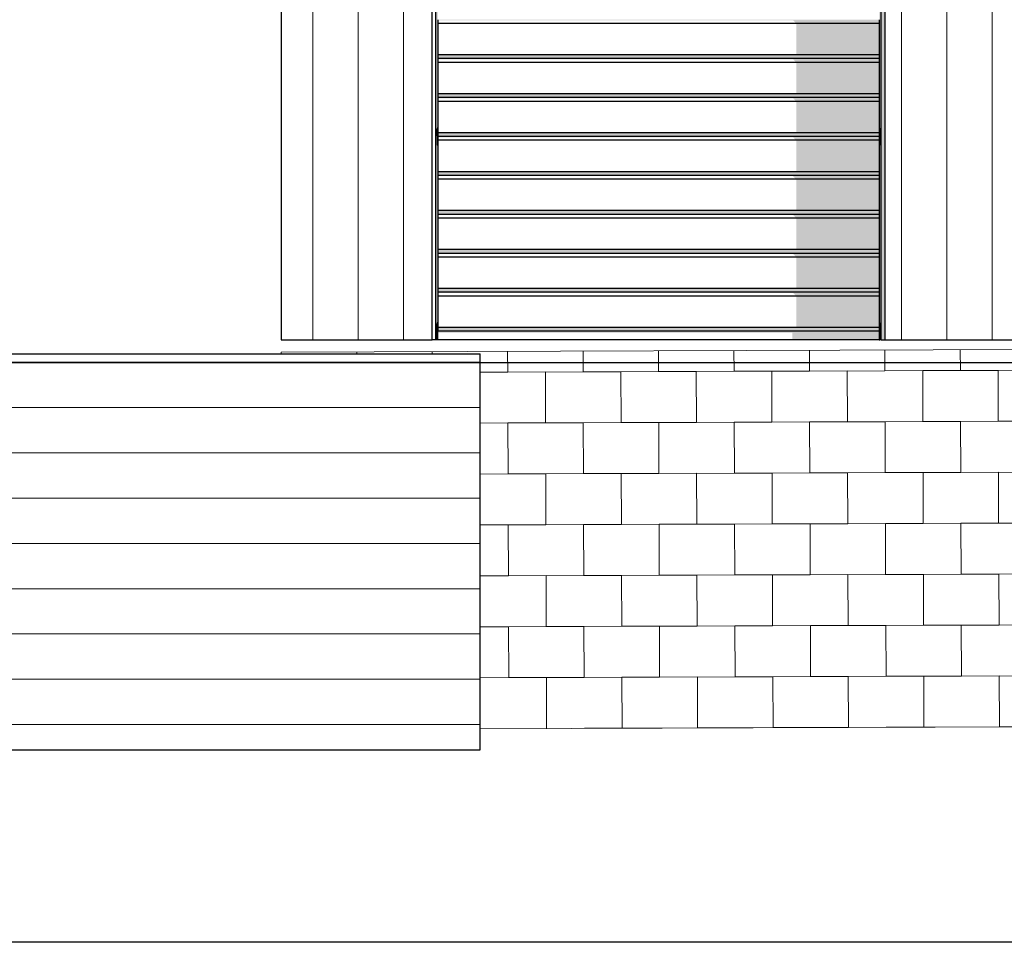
# Model space of a CAD drawing. Header units: millimetres. Extents: x 45224 to 83436, y 34576 to 50300.
# Tile 7 of 27: x 55383 to 57993, y 36143 to 38588. Entities that reach past the tile are written whole.
import ezdxf

# ---------------------------------------------------------------- set-up
doc = ezdxf.new("R2010")
doc.units = ezdxf.units.MM
doc.header["$LTSCALE"] = 0.5
doc.header["$MEASUREMENT"] = 0
doc.linetypes.add('PLINE', pattern=[0])
for name, color, linetype in [('0(Nye konstruksjoner)', 7, 'Continuous'), ('231- Bærende yttervegger(Nye konstruksjoner)', 7, 'Continuous'), ('244- Vinduer_ dører_ foldevegger(Nye konstruksjoner)', 7, 'Continuous'), ('25-- Dekker(Nye konstruksjoner)', 7, 'Continuous'), ('761- Veger (kjøreveger_ sykkel- og gangveier mv)(Nye konstruksjoner)', 7, 'Continuous')]:
    doc.layers.add(name, color=color, linetype=linetype)
for name, color, linetype, lineweight in [('235- Utvendig kledning og overflate(Nye konstruksjoner)', 7, 'Continuous', 0), ('255- Gulvoverflate(Nye konstruksjoner)', 7, 'Continuous', 0), ('256- Faste himlinger og overflatebehandling(Nye konstruksjoner)', 7, 'Continuous', 0)]:
    doc.layers.add(name, color=color, linetype=linetype, lineweight=lineweight)

# ---------------------------------------------------------------- blocks, each defined once
blk = doc.blocks.new('*X33', base_point=(6224918.5, 0))
at = {"layer": '235- Utvendig kledning og overflate(Nye konstruksjoner)', "linetype": 'PLINE'}
for p, q in [((56160.4, 40002.7), (56160.4, 37740)), ((56160.4, 37740), (56160.4, 40000)), ((56280.4, 40002.7), (56280.4, 37740)), ((56280.4, 37740), (56280.4, 40000)), ((56400.5, 40002.7), (56400.5, 37740)), ((56400.5, 37740), (56400.5, 40000)), ((57720.8, 40002.7), (57720.8, 37740)), ((57720.8, 37740), (57720.8, 40000)), ((57840.8, 40002.7), (57840.8, 37740)), ((57840.8, 37740), (57840.8, 40000)), ((57960.9, 40002.7), (57960.9, 37740)), ((57960.9, 37740), (57960.9, 40000))]:
    blk.add_line(p, q, dxfattribs=at)
blk = doc.blocks.new('*X371', base_point=(6224918.5, 0))
at = {"layer": '255- Gulvoverflate(Nye konstruksjoner)', "linetype": 'PLINE'}
for p, q in [((57476.8, 37657.1), (57476.6, 37712.1)), ((57476.6, 37712.1), (57476.8, 37657.1)), ((57676.6, 37712.8), (57676.8, 37657.8)), ((57876.7, 37658.5), (57876.6, 37713.5)), ((57876.6, 37713.5), (57876.7, 37658.5)), ((56276.6, 37702.7), (56276.6, 37707.9)), ((56276.6, 37707.9), (56276.6, 37702.7)), ((56476.6, 37708.6), (56476.6, 37702.7)), ((56676.8, 37654.3), (56676.6, 37709.3)), ((56676.6, 37709.3), (56676.8, 37654.3)), ((56876.6, 37710), (56876.8, 37655)), ((57076.8, 37655.7), (57076.6, 37710.7)), ((57076.6, 37710.7), (57076.8, 37655.7)), ((57276.6, 37711.4), (57276.8, 37656.4)), ((56604, 37654), (56776.8, 37654.6)), ((56676.8, 37654.3), (56604, 37654)), ((56876.8, 37655), (56676.8, 37654.3)), ((56776.8, 37654.6), (56777.2, 37519.6)), ((57076.8, 37655.7), (56876.8, 37655)), ((56876.8, 37655), (56976.8, 37655.3)), ((56976.8, 37655.3), (57176.8, 37656)), ((56977.2, 37520.3), (56976.8, 37655.3)), ((56976.8, 37655.3), (56977.2, 37520.3)), ((57276.8, 37656.4), (57076.8, 37655.7)), ((57176.8, 37656), (57177.2, 37521)), ((57476.8, 37657.1), (57276.8, 37656.4)), ((57276.8, 37656.4), (57376.8, 37656.7)), ((57376.8, 37656.7), (57576.8, 37657.4)), ((57377.2, 37521.7), (57376.8, 37656.7)), ((57376.8, 37656.7), (57377.2, 37521.7)), ((57676.8, 37657.8), (57476.8, 37657.1)), ((57576.8, 37657.4), (57577.2, 37522.4)), ((57876.7, 37658.5), (57676.8, 37657.8)), ((57676.8, 37657.8), (57776.8, 37658.1)), ((57776.8, 37658.1), (57976.7, 37658.8)), ((57777.2, 37523.1), (57776.8, 37658.1)), ((57776.8, 37658.1), (57777.2, 37523.1)), ((58076.7, 37659.2), (57876.7, 37658.5)), ((57976.7, 37658.8), (57977.2, 37523.8)), ((56777.2, 37519.6), (56604, 37519)), ((56604, 37519), (56677.2, 37519.3)), ((56677.2, 37519.3), (56877.2, 37520)), ((56677.7, 37384.3), (56677.2, 37519.3)), ((56677.2, 37519.3), (56677.7, 37384.3)), ((56877.2, 37520), (56777.2, 37519.6)), ((56877.2, 37520), (57077.2, 37520.7)), ((56977.2, 37520.3), (56877.2, 37520)), ((56877.2, 37520), (56877.7, 37385)), ((57177.2, 37521), (56977.2, 37520.3)), ((57077.2, 37520.7), (57277.2, 37521.4)), ((57077.7, 37385.7), (57077.2, 37520.7)), ((57077.2, 37520.7), (57077.7, 37385.7)), ((57277.2, 37521.4), (57177.2, 37521)), ((57277.2, 37521.4), (57477.2, 37522.1)), ((57377.2, 37521.7), (57277.2, 37521.4)), ((57277.2, 37521.4), (57277.7, 37386.4)), ((57577.2, 37522.4), (57377.2, 37521.7)), ((57477.2, 37522.1), (57677.2, 37522.8)), ((57477.7, 37387.1), (57477.2, 37522.1)), ((57477.2, 37522.1), (57477.7, 37387.1)), ((57677.2, 37522.8), (57577.2, 37522.4)), ((57677.2, 37522.8), (57877.2, 37523.5)), ((57777.2, 37523.1), (57677.2, 37522.8)), ((57677.2, 37522.8), (57677.7, 37387.8)), ((57977.2, 37523.8), (57777.2, 37523.1)), ((57877.2, 37523.5), (58077.2, 37524.2)), ((57877.7, 37388.5), (57877.2, 37523.5)), ((57877.2, 37523.5), (57877.7, 37388.5)), ((58077.2, 37524.2), (57977.2, 37523.8)), ((56604, 37384), (56777.7, 37384.6)), ((56677.7, 37384.3), (56604, 37384)), ((56877.7, 37385), (56677.7, 37384.3)), ((56777.7, 37384.6), (56778.2, 37249.6)), ((57077.7, 37385.7), (56877.7, 37385)), ((56877.7, 37385), (56977.7, 37385.3)), ((56977.7, 37385.3), (57177.7, 37386)), ((56978.2, 37250.3), (56977.7, 37385.3)), ((56977.7, 37385.3), (56978.2, 37250.3)), ((57277.7, 37386.4), (57077.7, 37385.7)), ((57177.7, 37386), (57178.2, 37251)), ((57477.7, 37387.1), (57277.7, 37386.4)), ((57277.7, 37386.4), (57377.7, 37386.7)), ((57377.7, 37386.7), (57577.7, 37387.4)), ((57378.2, 37251.7), (57377.7, 37386.7)), ((57377.7, 37386.7), (57378.2, 37251.7)), ((57677.7, 37387.8), (57477.7, 37387.1)), ((57577.7, 37387.4), (57578.2, 37252.4)), ((57877.7, 37388.5), (57677.7, 37387.8)), ((57677.7, 37387.8), (57777.7, 37388.1)), ((57777.7, 37388.1), (57977.7, 37388.8)), ((57778.2, 37253.1), (57777.7, 37388.1)), ((57777.7, 37388.1), (57778.2, 37253.1)), ((58077.7, 37389.2), (57877.7, 37388.5)), ((57977.7, 37388.8), (57978.2, 37253.8)), ((56778.2, 37249.6), (56604, 37249)), ((56604, 37249), (56678.2, 37249.3)), ((56678.2, 37249.3), (56878.2, 37250)), ((56678.6, 37114.3), (56678.2, 37249.3)), ((56678.2, 37249.3), (56678.6, 37114.3)), ((56878.2, 37250), (56778.2, 37249.6)), ((56878.2, 37250), (57078.2, 37250.7)), ((56978.2, 37250.3), (56878.2, 37250)), ((56878.2, 37250), (56878.6, 37115)), ((57178.2, 37251), (56978.2, 37250.3)), ((57078.2, 37250.7), (57278.2, 37251.4)), ((57078.6, 37115.7), (57078.2, 37250.7)), ((57078.2, 37250.7), (57078.6, 37115.7)), ((57278.2, 37251.4), (57178.2, 37251)), ((57278.2, 37251.4), (57478.2, 37252.1)), ((57378.2, 37251.7), (57278.2, 37251.4)), ((57278.2, 37251.4), (57278.6, 37116.4)), ((57578.2, 37252.4), (57378.2, 37251.7)), ((57478.2, 37252.1), (57678.2, 37252.8)), ((57478.6, 37117.1), (57478.2, 37252.1)), ((57478.2, 37252.1), (57478.6, 37117.1)), ((57678.2, 37252.8), (57578.2, 37252.4)), ((57678.2, 37252.8), (57878.2, 37253.5)), ((57778.2, 37253.1), (57678.2, 37252.8)), ((57678.2, 37252.8), (57678.6, 37117.8)), ((57978.2, 37253.8), (57778.2, 37253.1)), ((57878.2, 37253.5), (58078.2, 37254.2)), ((57878.6, 37118.5), (57878.2, 37253.5)), ((57878.2, 37253.5), (57878.6, 37118.5)), ((58078.2, 37254.2), (57978.2, 37253.8)), ((56604, 37114), (56778.6, 37114.6)), ((56678.6, 37114.3), (56604, 37114)), ((56878.6, 37115), (56678.6, 37114.3)), ((56778.6, 37114.6), (56779.1, 36979.6)), ((57078.6, 37115.7), (56878.6, 37115)), ((56878.6, 37115), (56978.6, 37115.3)), ((56978.6, 37115.3), (57178.6, 37116)), ((56979.1, 36980.3), (56978.6, 37115.3)), ((56978.6, 37115.3), (56979.1, 36980.3)), ((57278.6, 37116.4), (57078.6, 37115.7)), ((57178.6, 37116), (57179.1, 36981)), ((57478.6, 37117.1), (57278.6, 37116.4)), ((57278.6, 37116.4), (57378.6, 37116.7)), ((57378.6, 37116.7), (57578.6, 37117.4)), ((57379.1, 36981.7), (57378.6, 37116.7)), ((57378.6, 37116.7), (57379.1, 36981.7)), ((57678.6, 37117.8), (57478.6, 37117.1)), ((57578.6, 37117.4), (57579.1, 36982.4)), ((57878.6, 37118.5), (57678.6, 37117.8)), ((57678.6, 37117.8), (57778.6, 37118.1)), ((57778.6, 37118.1), (57978.6, 37118.8)), ((57779.1, 36983.1), (57778.6, 37118.1)), ((57778.6, 37118.1), (57779.1, 36983.1)), ((58078.6, 37119.2), (57878.6, 37118.5)), ((57978.6, 37118.8), (57979.1, 36983.8)), ((56879.1, 36980), (57079.1, 36980.7)), ((57179.1, 36981), (56979.1, 36980.3)), ((57079.1, 36980.7), (57279.1, 36981.4)), ((57079.6, 36845.7), (57079.1, 36980.7)), ((57079.1, 36980.7), (57079.6, 36845.7)), ((57279.1, 36981.4), (57179.1, 36981)), ((57279.1, 36981.4), (57479.1, 36982.1)), ((57379.1, 36981.7), (57279.1, 36981.4)), ((57279.1, 36981.4), (57279.6, 36846.4)), ((57579.1, 36982.4), (57379.1, 36981.7)), ((57479.1, 36982.1), (57679.1, 36982.8)), ((57479.6, 36847.1), (57479.1, 36982.1)), ((57479.1, 36982.1), (57479.6, 36847.1)), ((57679.1, 36982.8), (57579.1, 36982.4)), ((57679.1, 36982.8), (57879.1, 36983.5)), ((57779.1, 36983.1), (57679.1, 36982.8)), ((57679.1, 36982.8), (57679.6, 36847.8)), ((57979.1, 36983.8), (57779.1, 36983.1)), ((57879.1, 36983.5), (58079.1, 36984.2)), ((57879.6, 36848.5), (57879.1, 36983.5)), ((57879.1, 36983.5), (57879.6, 36848.5)), ((58079.1, 36984.2), (57979.1, 36983.8)), ((56779.1, 36979.6), (56604, 36979)), ((56604, 36979), (56679.1, 36979.3)), ((56679.1, 36979.3), (56879.1, 36980)), ((56679.6, 36844.3), (56679.1, 36979.3)), ((56679.1, 36979.3), (56679.6, 36844.3)), ((56879.1, 36980), (56779.1, 36979.6)), ((56979.1, 36980.3), (56879.1, 36980)), ((56879.1, 36980), (56879.6, 36845)), ((56604, 36844), (56779.6, 36844.6)), ((56679.6, 36844.3), (56604, 36844)), ((56879.6, 36845), (56679.6, 36844.3)), ((56779.6, 36844.6), (56780.1, 36709.6)), ((57079.6, 36845.7), (56879.6, 36845)), ((56879.6, 36845), (56979.6, 36845.3)), ((56979.6, 36845.3), (57179.6, 36846)), ((56980.1, 36710.3), (56979.6, 36845.3)), ((56979.6, 36845.3), (56980.1, 36710.3)), ((57279.6, 36846.4), (57079.6, 36845.7)), ((57179.6, 36846), (57180.1, 36711)), ((57479.6, 36847.1), (57279.6, 36846.4)), ((57279.6, 36846.4), (57379.6, 36846.7)), ((57379.6, 36846.7), (57579.6, 36847.4)), ((57380.1, 36711.7), (57379.6, 36846.7)), ((57379.6, 36846.7), (57380.1, 36711.7)), ((57679.6, 36847.8), (57479.6, 36847.1)), ((57579.6, 36847.4), (57580, 36712.4)), ((57879.6, 36848.5), (57679.6, 36847.8)), ((57679.6, 36847.8), (57779.6, 36848.1)), ((57779.6, 36848.1), (57979.6, 36848.8)), ((57780, 36713.1), (57779.6, 36848.1)), ((57779.6, 36848.1), (57780, 36713.1)), ((58079.6, 36849.2), (57879.6, 36848.5)), ((57979.6, 36848.8), (57980, 36713.8)), ((56980.1, 36710.3), (56880.1, 36710)), ((57180.1, 36711), (56980.1, 36710.3)), ((57280.1, 36711.4), (57180.1, 36711)), ((57380.1, 36711.7), (57280.1, 36711.4)), ((57580, 36712.4), (57380.1, 36711.7)), ((57680, 36712.8), (57580, 36712.4)), ((57780, 36713.1), (57680, 36712.8)), ((57980, 36713.8), (57780, 36713.1)), ((58080, 36714.2), (57980, 36713.8))]:
    blk.add_line(p, q, dxfattribs=at)

msp = doc.modelspace()

# ---------------------------------------------------------------- hatches: boundary and pattern name
at = {"layer": '231- Bærende yttervegger(Nye konstruksjoner)', "linetype": 'Continuous'}
for points in [[(56490, 38797.2), (56486.6, 38797.2), (56486.6, 38296.1), (56490, 38296.1), (56490, 38301.1), (56491.6, 38301.1), (56491.6, 38772.2), (56490, 38772.2)], [(57661.6, 38301.1), (57663.2, 38301.1), (57663.2, 38296.1), (57666.6, 38296.1), (57666.6, 38797.2), (57663.2, 38797.2), (57663.2, 38772.2), (57661.6, 38772.2)], [(56490, 38281.1), (56486.6, 38281.1), (56486.6, 37780), (56490, 37780), (56490, 37785), (56491.6, 37785), (56491.6, 38256.1), (56490, 38256.1)], [(57663.2, 38256.1), (57661.6, 38256.1), (57661.6, 37785), (57663.2, 37785), (57663.2, 37780), (57666.6, 37780), (57666.6, 38281.1), (57663.2, 38281.1)], [(56486.6, 37765), (56486.6, 37740), (56490, 37740), (56490, 37765)], [(57663.2, 37765), (57663.2, 37740), (57666.6, 37740), (57666.6, 37765)]]:
    msp.add_hatch(color=256, dxfattribs=at).paths.add_polyline_path(points)
at = {"layer": '244- Vinduer_ dører_ foldevegger(Nye konstruksjoner)', "linetype": 'Continuous'}
for points in [[(57666.6, 37740), (57676.6, 37740), (57676.6, 39840), (57666.6, 39840)], [(56491.6, 38586.6), (57433.3, 38586.6), (57441.6, 38578.3), (57661.6, 38578.3), (57661.6, 38588.3), (56491.6, 38588.3)], [(57661.6, 38578.3), (57441.6, 38578.3), (57441.6, 38495.1), (57661.6, 38495.1)], [(57661.6, 38495.1), (56491.6, 38495.1), (56491.6, 38485.1), (57661.6, 38485.1)], [(56491.6, 38483.4), (57433.3, 38483.4), (57441.6, 38475.1), (57661.6, 38475.1), (57661.6, 38485.1), (56491.6, 38485.1)], [(57661.6, 38475.1), (57441.6, 38475.1), (57441.6, 38391.8), (57661.6, 38391.8)], [(56491.6, 38391.8), (56491.6, 38381.8), (57661.6, 38381.8), (57661.6, 38391.8)], [(56491.6, 38380.1), (57433.3, 38380.1), (57441.6, 38371.8), (57661.6, 38371.8), (57661.6, 38381.8), (56491.6, 38381.8)], [(57661.6, 38371.8), (57441.6, 38371.8), (57441.6, 38288.6), (57661.6, 38288.6)], [(56490, 38296.1), (56486.6, 38296.1), (56486.6, 38295.1), (56490, 38295.1)], [(56490, 38295.1), (56486.6, 38295.1), (56486.6, 38292.4), (56490, 38292.4)], [(56490, 38292.4), (56486.6, 38292.4), (56486.6, 38288.6), (56490, 38288.6)], [(56490, 38288.6), (56486.6, 38288.6), (56486.6, 38284.9), (56490, 38284.9)], [(56490, 38288.6), (56490, 38278.6), (56491.6, 38278.6), (56491.6, 38288.6)], [(56491.6, 38288.6), (56491.6, 38278.6), (57661.6, 38278.6), (57661.6, 38288.6)], [(57661.6, 38301.1), (57661.6, 38288.6), (57663.2, 38288.6), (57663.2, 38301.1)], [(57661.6, 38278.6), (57663.2, 38278.6), (57663.2, 38288.6), (57661.6, 38288.6)], [(57663.2, 38296.1), (57663.2, 38295.1), (57666.6, 38295.1), (57666.6, 38296.1)], [(57663.2, 38295.1), (57663.2, 38292.4), (57666.6, 38292.4), (57666.6, 38295.1)], [(57663.2, 38292.4), (57663.2, 38288.6), (57666.6, 38288.6), (57666.6, 38292.4)], [(57663.2, 38288.6), (57663.2, 38284.9), (57666.6, 38284.9), (57666.6, 38288.6)], [(56490, 38284.9), (56486.6, 38284.9), (56486.6, 38282.1), (56490, 38282.1)], [(56490, 38282.1), (56486.6, 38282.1), (56486.6, 38281.1), (56490, 38281.1)], [(56491.6, 38278.6), (56490, 38278.6), (56490, 38256.1), (56491.6, 38256.1)], [(56491.6, 38276.9), (57433.3, 38276.9), (57441.6, 38268.6), (57661.6, 38268.6), (57661.6, 38278.6), (56491.6, 38278.6)], [(57441.6, 38268.6), (57441.6, 38185.4), (57661.6, 38185.4), (57661.6, 38268.6)], [(57661.6, 38278.6), (57661.6, 38256.1), (57663.2, 38256.1), (57663.2, 38278.6)], [(57663.2, 38284.9), (57663.2, 38282.1), (57666.6, 38282.1), (57666.6, 38284.9)], [(57663.2, 38282.1), (57663.2, 38281.1), (57666.6, 38281.1), (57666.6, 38282.1)], [(56491.6, 38175.4), (57661.6, 38175.4), (57661.6, 38185.4), (56491.6, 38185.4)], [(56491.6, 38173.7), (57433.3, 38173.7), (57441.6, 38165.4), (57661.6, 38165.4), (57661.6, 38175.4), (56491.6, 38175.4)], [(57441.6, 38165.4), (57441.6, 38082.2), (57661.6, 38082.2), (57661.6, 38165.4)], [(56491.6, 38072.2), (57661.6, 38072.2), (57661.6, 38082.2), (56491.6, 38082.2)], [(56491.6, 38070.5), (57433.3, 38070.5), (57441.6, 38062.2), (57661.6, 38062.2), (57661.6, 38072.2), (56491.6, 38072.2)], [(57441.6, 38062.2), (57441.6, 37978.9), (57661.6, 37978.9), (57661.6, 38062.2)], [(56491.6, 37978.9), (56491.6, 37968.9), (57661.6, 37968.9), (57661.6, 37978.9)], [(56491.6, 37967.2), (57433.3, 37967.2), (57441.6, 37958.9), (57661.6, 37958.9), (57661.6, 37968.9), (56491.6, 37968.9)], [(57441.6, 37958.9), (57441.6, 37875.7), (57661.6, 37875.7), (57661.6, 37958.9)], [(56491.6, 37865.7), (57661.6, 37865.7), (57661.6, 37875.7), (56491.6, 37875.7)], [(56491.6, 37864), (57433.3, 37864), (57441.6, 37855.7), (57661.6, 37855.7), (57661.6, 37865.7), (56491.6, 37865.7)], [(57441.6, 37855.7), (57441.6, 37772.5), (57661.6, 37772.5), (57661.6, 37855.7)], [(56490, 37780), (56486.6, 37780), (56486.6, 37779), (56490, 37779)], [(56490, 37779), (56486.6, 37779), (56486.6, 37776.3), (56490, 37776.3)], [(56490, 37776.3), (56486.6, 37776.3), (56486.6, 37772.5), (56490, 37772.5)], [(56490, 37772.5), (56486.6, 37772.5), (56486.6, 37768.7), (56490, 37768.7)], [(56490, 37768.7), (56486.6, 37768.7), (56486.6, 37766), (56490, 37766)], [(56490, 37766), (56486.6, 37766), (56486.6, 37765), (56490, 37765)], [(56490, 37762.5), (56491.6, 37762.5), (56491.6, 37772.5), (56490, 37772.5)], [(56491.6, 37772.5), (56491.6, 37762.5), (57661.6, 37762.5), (57661.6, 37772.5)], [(57661.6, 37785), (57661.6, 37772.5), (57663.2, 37772.5), (57663.2, 37785)], [(57661.6, 37762.5), (57663.2, 37762.5), (57663.2, 37772.5), (57661.6, 37772.5)], [(57663.2, 37780), (57663.2, 37779), (57666.6, 37779), (57666.6, 37780)], [(57663.2, 37779), (57663.2, 37776.3), (57666.6, 37776.3), (57666.6, 37779)], [(57663.2, 37776.3), (57663.2, 37772.5), (57666.6, 37772.5), (57666.6, 37776.3)], [(57663.2, 37772.5), (57663.2, 37768.7), (57666.6, 37768.7), (57666.6, 37772.5)], [(57663.2, 37768.7), (57663.2, 37766), (57666.6, 37766), (57666.6, 37768.7)], [(57663.2, 37766), (57663.2, 37765), (57666.6, 37765), (57666.6, 37766)], [(56491.6, 37762.5), (56490, 37762.5), (56490, 37740), (56491.6, 37740)], [(57661.6, 37762.5), (56491.6, 37762.5), (56491.6, 37758.4), (57431.6, 37758.4), (57431.6, 37740), (57661.6, 37740)], [(57661.6, 37762.5), (57661.6, 37740), (57663.2, 37740), (57663.2, 37762.5)]]:
    msp.add_hatch(color=256, dxfattribs=at).paths.add_polyline_path(points)
at = {"layer": '255- Gulvoverflate(Nye konstruksjoner)', "linetype": 'Continuous'}
h = msp.add_hatch(dxfattribs=at)
h.set_pattern_fill('Linjer_120_mm_0001', color=256, style=0, pattern_type=2)
h.set_pattern_definition([(0, (6224918.06, -2e-08), (0, 120), [])])
h.paths.add_polyline_path([(55265.3, 37702.7), (55265.3, 36652.8), (55383.7, 36652.8), (55383.7, 37702.7)])
h = msp.add_hatch(dxfattribs=at)
h.set_pattern_fill('Linjer_120_mm_0001', color=256, style=0, pattern_type=2)
h.set_pattern_definition([(0, (6224918.05, -2e-08), (0, 120), [])])
h.paths.add_polyline_path([(55383.7, 37702.7), (55383.7, 36652.8), (55500.7, 36652.8), (55500.7, 37702.7)])
h = msp.add_hatch(dxfattribs=at)
h.set_pattern_fill('Linjer_120_mm_0001', color=256, style=0, pattern_type=2)
h.set_pattern_definition([(8e-13, (6224918.03, 8e-08), (0, 120), [])])
h.paths.add_polyline_path([(55500.7, 37702.7), (55500.7, 36652.8), (55615.7, 36652.8), (55615.7, 37702.7)])
h = msp.add_hatch(dxfattribs=at)
h.set_pattern_fill('Linjer_120_mm_0001', color=256, style=0, pattern_type=2)
h.set_pattern_definition([(360, (6224918.02, -2e-07), (1e-10, 120), [])])
h.paths.add_polyline_path([(55615.7, 37702.7), (55615.7, 36652.8), (55727.7, 36652.8), (55727.7, 37702.7)])
h = msp.add_hatch(dxfattribs=at)
h.set_pattern_fill('Linjer_120_mm_0001', color=256, style=0, pattern_type=2)
h.set_pattern_definition([(360, (6224918, -2e-07), (-1e-10, 120), [])])
h.paths.add_polyline_path([(55727.7, 37702.7), (55727.7, 36652.8), (55835.9, 36652.8), (55835.9, 37702.7)])
h = msp.add_hatch(dxfattribs=at)
h.set_pattern_fill('Linjer_120_mm_0001', color=256, style=0, pattern_type=2)
h.set_pattern_definition([(0, (6224917.98, -3e-09), (0, 120), [])])
h.paths.add_polyline_path([(55835.9, 37702.7), (55835.9, 36652.8), (55939.6, 36652.8), (55939.6, 37702.7)])
h = msp.add_hatch(dxfattribs=at)
h.set_pattern_fill('Linjer_120_mm_0001', color=256, style=0, pattern_type=2)
h.set_pattern_definition([(8e-13, (6224917.96, 8e-08), (0, 120), [])])
h.paths.add_polyline_path([(55939.6, 37702.7), (55939.6, 36652.8), (56038, 36652.8), (56038, 37702.7)])
h = msp.add_hatch(dxfattribs=at)
h.set_pattern_fill('Linjer_120_mm_0001', color=256, style=0, pattern_type=2)
h.set_pattern_definition([(360, (6224917.94, -2e-07), (0, 120), [])])
h.paths.add_polyline_path([(56038, 37702.7), (56038, 36652.8), (56130.5, 36652.8), (56130.5, 37702.7)])
h = msp.add_hatch(dxfattribs=at)
h.set_pattern_fill('Linjer_120_mm_0001', color=256, style=0, pattern_type=2)
h.set_pattern_definition([(1e-12, (6224917.91, 1e-07), (-1e-10, 120), [])])
h.paths.add_polyline_path([(56130.5, 37702.7), (56130.5, 36652.8), (56216.2, 36652.8), (56216.2, 37702.7)])
h = msp.add_hatch(dxfattribs=at)
h.set_pattern_fill('Linjer_120_mm_0001', color=256, style=0, pattern_type=2)
h.set_pattern_definition([(180, (-12879624.75, 8e-08), (-9e-10, 120), [])])
h.paths.add_polyline_path([(56216.2, 37702.7), (56216.2, 36652.8), (56294.7, 36652.8), (56294.7, 37702.7)])
h = msp.add_hatch(dxfattribs=at)
h.set_pattern_fill('Linjer_120_mm_0001', color=256, style=0, pattern_type=2)
h.set_pattern_definition([(180, (-10814332.05, 3e-07), (-4e-10, 120), [])])
h.paths.add_polyline_path([(56294.7, 37702.7), (56294.7, 36652.8), (56365.3, 36652.8), (56365.3, 37702.7)])
h = msp.add_hatch(dxfattribs=at)
h.set_pattern_fill('Linjer_120_mm_0001', color=256, style=0, pattern_type=2)
h.set_pattern_definition([(180, (-8993644.16, 2e-07), (4e-10, 120), [])])
h.paths.add_polyline_path([(56365.3, 37702.7), (56365.3, 36652.8), (56427.6, 36652.8), (56427.6, 37702.7)])
h = msp.add_hatch(dxfattribs=at)
h.set_pattern_fill('Linjer_120_mm_0001', color=256, style=0, pattern_type=2)
h.set_pattern_definition([(180, (-7354271.21, -6e-07), (0, 120), [])])
h.paths.add_polyline_path([(56427.6, 37702.7), (56427.6, 36652.8), (56481.1, 36652.8), (56481.1, 37702.7)])
h = msp.add_hatch(dxfattribs=at)
h.set_pattern_fill('Linjer_120_mm_0001', color=256, style=0, pattern_type=2)
h.set_pattern_definition([(180, (-5849797.76, -4e-08), (-2e-10, 120), [])])
h.paths.add_polyline_path([(56481.1, 37702.7), (56481.1, 36652.8), (56525.4, 36652.8), (56525.4, 37702.7)])
h = msp.add_hatch(dxfattribs=at)
h.set_pattern_fill('Linjer_120_mm_0001', color=256, style=0, pattern_type=2)
h.set_pattern_definition([(180, (-4444819.2, 4e-09), (0, 120), [])])
h.paths.add_polyline_path([(56525.4, 37702.7), (56525.4, 36652.8), (56560.2, 36652.8), (56560.2, 37702.7)])
h = msp.add_hatch(dxfattribs=at)
h.set_pattern_fill('Linjer_120_mm_0001', color=256, style=0, pattern_type=2)
h.set_pattern_definition([(180, (-3111212.03, -5e-08), (-2e-10, 120), [])])
h.paths.add_polyline_path([(56560.2, 37702.7), (56560.2, 36652.8), (56585.2, 36652.8), (56585.2, 37702.7)])
h = msp.add_hatch(dxfattribs=at)
h.set_pattern_fill('Linjer_120_mm_0001', color=256, style=0, pattern_type=2)
h.set_pattern_definition([(180, (-1825638.17, 9e-08), (-2e-10, 120), [])])
h.paths.add_polyline_path([(56585.2, 37702.7), (56585.2, 36652.8), (56600.3, 36652.8), (56600.3, 37702.7)])
h = msp.add_hatch(dxfattribs=at)
h.set_pattern_fill('Linjer_120_mm_0001', color=256, style=0, pattern_type=2)
h.set_pattern_definition([(180, (-411623, -1e-08), (0, 120), [])])
h.paths.add_polyline_path([(56600.3, 37702.7), (56600.3, 36652.8), (56604, 36652.8), (56604, 37702.7)])

# ---------------------------------------------------------------- linework, layer by layer
at = {"layer": '0(Nye konstruksjoner)', "linetype": 'PLINE', "flags": 128}
msp.add_lwpolyline([(45226.6, 37680), (64045.6, 37680), (64045.6, 38800), (71854.2, 38800), (71890.2, 38809.5), (72286.4, 39180.9), (73241.2, 40464.5), (73802.1, 40908.7), (74343.1, 41078.3), (79481.3, 41080), (79581.3, 40981.3), (80253.9, 40722.5), (80934.3, 40737.2), (82364.3, 40880), (83122.5, 40818.8), (83422.3, 40700), (83422.3, 38800), (83422.3, 36142.8), (45226.6, 36142.8)], close=True, dxfattribs=at)
at = {"layer": '231- Bærende yttervegger(Nye konstruksjoner)', "linetype": 'PLINE'}
for p, q in [((56076.6, 40102.1), (56076.6, 37740)), ((56076.6, 37740), (56476.6, 37740)), ((56490, 37740), (56486.6, 37740)), ((57666.6, 37740), (57663.2, 37740)), ((57676.6, 37740), (58726.6, 37740))]:
    msp.add_line(p, q, dxfattribs=at)
at = {"layer": '244- Vinduer_ dører_ foldevegger(Nye konstruksjoner)', "linetype": 'PLINE'}
for p, q in [((56476.6, 37740), (56476.6, 39840)), ((56486.6, 37740), (56486.6, 39840)), ((57666.6, 37740), (57666.6, 39840)), ((57676.6, 39840), (57676.6, 37740)), ((56491.6, 38588.3), (56491.6, 38578.3)), ((56491.6, 38578.3), (56491.6, 38495.1)), ((57661.6, 38578.3), (56491.6, 38578.3)), ((57661.6, 38588.3), (57661.6, 38578.3)), ((57661.6, 38578.3), (57661.6, 38495.1)), ((56491.6, 38495.1), (56491.6, 38485.1)), ((57661.6, 38495.1), (56491.6, 38495.1)), ((57661.6, 38495.1), (57661.6, 38485.1)), ((56491.6, 38485.1), (56491.6, 38475.1)), ((57661.6, 38485.1), (56491.6, 38485.1)), ((56491.6, 38475.1), (56491.6, 38391.8)), ((57661.6, 38475.1), (56491.6, 38475.1)), ((57661.6, 38485.1), (57661.6, 38475.1)), ((57661.6, 38475.1), (57661.6, 38391.8)), ((56491.6, 38391.8), (56491.6, 38381.8)), ((57661.6, 38391.8), (56491.6, 38391.8)), ((57661.6, 38391.8), (57661.6, 38381.8)), ((56491.6, 38381.8), (56491.6, 38371.8)), ((57661.6, 38381.8), (56491.6, 38381.8)), ((56491.6, 38371.8), (56491.6, 38301.1)), ((57661.6, 38371.8), (56491.6, 38371.8)), ((57661.6, 38381.8), (57661.6, 38371.8)), ((57661.6, 38371.8), (57661.6, 38301.1)), ((56490, 38296.1), (56486.6, 38296.1)), ((56490, 38301.1), (56490, 38288.6)), ((56491.6, 38301.1), (56490, 38301.1)), ((56490, 38288.6), (56490, 38278.6)), ((56491.6, 38288.6), (56490, 38288.6)), ((56491.6, 38301.1), (56491.6, 38288.6)), ((56491.6, 38288.6), (56491.6, 38278.6)), ((57661.6, 38288.6), (56491.6, 38288.6)), ((57661.6, 38301.1), (57661.6, 38288.6)), ((57661.6, 38301.1), (57663.2, 38301.1)), ((57661.6, 38288.6), (57661.6, 38278.6)), ((57661.6, 38288.6), (57663.2, 38288.6)), ((57663.2, 38301.1), (57663.2, 38288.6)), ((57663.2, 38296.1), (57666.6, 38296.1)), ((57663.2, 38288.6), (57663.2, 38278.6)), ((56490, 38281.1), (56486.6, 38281.1)), ((56490, 38278.6), (56490, 38256.1)), ((56491.6, 38278.6), (56490, 38278.6)), ((56491.6, 38278.6), (56491.6, 38268.6)), ((57661.6, 38278.6), (56491.6, 38278.6)), ((56491.6, 38268.6), (56491.6, 38185.4)), ((57661.6, 38268.6), (56491.6, 38268.6)), ((57661.6, 38278.6), (57661.6, 38268.6)), ((57661.6, 38278.6), (57663.2, 38278.6)), ((57661.6, 38268.6), (57661.6, 38185.4)), ((57663.2, 38281.1), (57666.6, 38281.1)), ((57663.2, 38278.6), (57663.2, 38256.1)), ((56491.6, 38256.1), (56490, 38256.1)), ((57661.6, 38256.1), (57663.2, 38256.1)), ((56491.6, 38185.4), (56491.6, 38175.4)), ((57661.6, 38185.4), (56491.6, 38185.4)), ((57661.6, 38185.4), (57661.6, 38175.4)), ((56491.6, 38175.4), (56491.6, 38165.4)), ((57661.6, 38175.4), (56491.6, 38175.4)), ((56491.6, 38165.4), (56491.6, 38082.2)), ((57661.6, 38165.4), (56491.6, 38165.4)), ((57661.6, 38175.4), (57661.6, 38165.4)), ((57661.6, 38165.4), (57661.6, 38082.2)), ((56491.6, 38082.2), (56491.6, 38072.2)), ((57661.6, 38082.2), (56491.6, 38082.2)), ((57661.6, 38082.2), (57661.6, 38072.2)), ((56491.6, 38072.2), (56491.6, 38062.2)), ((57661.6, 38072.2), (56491.6, 38072.2)), ((56491.6, 38062.2), (56491.6, 37978.9)), ((57661.6, 38062.2), (56491.6, 38062.2)), ((57661.6, 38072.2), (57661.6, 38062.2)), ((57661.6, 38062.2), (57661.6, 37978.9)), ((56491.6, 37978.9), (56491.6, 37968.9)), ((57661.6, 37978.9), (56491.6, 37978.9)), ((57661.6, 37978.9), (57661.6, 37968.9)), ((56491.6, 37968.9), (56491.6, 37958.9)), ((57661.6, 37968.9), (56491.6, 37968.9)), ((56491.6, 37958.9), (56491.6, 37875.7)), ((57661.6, 37958.9), (56491.6, 37958.9)), ((57661.6, 37968.9), (57661.6, 37958.9)), ((57661.6, 37958.9), (57661.6, 37875.7)), ((56491.6, 37875.7), (56491.6, 37865.7)), ((57661.6, 37875.7), (56491.6, 37875.7)), ((57661.6, 37875.7), (57661.6, 37865.7)), ((56491.6, 37865.7), (56491.6, 37855.7)), ((57661.6, 37865.7), (56491.6, 37865.7)), ((56491.6, 37855.7), (56491.6, 37785)), ((57661.6, 37855.7), (56491.6, 37855.7)), ((57661.6, 37865.7), (57661.6, 37855.7)), ((57661.6, 37855.7), (57661.6, 37785)), ((56490, 37780), (56486.6, 37780)), ((56490, 37765), (56486.6, 37765)), ((56490, 37785), (56490, 37772.5)), ((56491.6, 37785), (56490, 37785)), ((56490, 37772.5), (56490, 37762.5)), ((56491.6, 37772.5), (56490, 37772.5)), ((56491.6, 37785), (56491.6, 37772.5)), ((56491.6, 37772.5), (56491.6, 37762.5)), ((57661.6, 37772.5), (56491.6, 37772.5)), ((57661.6, 37785), (57661.6, 37772.5)), ((57661.6, 37785), (57663.2, 37785)), ((57661.6, 37772.5), (57661.6, 37762.5)), ((57661.6, 37772.5), (57663.2, 37772.5)), ((57663.2, 37785), (57663.2, 37772.5)), ((57663.2, 37780), (57666.6, 37780)), ((57663.2, 37772.5), (57663.2, 37762.5)), ((57663.2, 37765), (57666.6, 37765)), ((56486.6, 37740), (56476.6, 37740)), ((56490, 37762.5), (56490, 37740)), ((56491.6, 37762.5), (56490, 37762.5)), ((56491.6, 37740), (56490, 37740)), ((56491.6, 37740), (56491.6, 37762.5)), ((57661.6, 37762.5), (56491.6, 37762.5)), ((57661.6, 37740), (56491.6, 37740)), ((57661.6, 37762.5), (57661.6, 37740)), ((57661.6, 37762.5), (57663.2, 37762.5)), ((57661.6, 37740), (57663.2, 37740)), ((57663.2, 37762.5), (57663.2, 37740)), ((57666.6, 37740), (57676.6, 37740))]:
    msp.add_line(p, q, dxfattribs=at)
at = {"layer": '25-- Dekker(Nye konstruksjoner)', "linetype": 'PLINE'}
for p, q in [((55265.3, 37702.7), (55383.7, 37702.7)), ((55383.7, 37702.7), (55500.7, 37702.7)), ((55500.7, 37702.7), (55615.7, 37702.7)), ((55615.7, 37702.7), (55727.7, 37702.7)), ((55727.7, 37702.7), (55835.9, 37702.7)), ((55835.9, 37702.7), (55939.6, 37702.7)), ((55939.6, 37702.7), (56038, 37702.7)), ((56038, 37702.7), (56130.5, 37702.7)), ((56130.5, 37702.7), (56216.2, 37702.7)), ((56216.2, 37702.7), (56294.7, 37702.7)), ((56294.7, 37702.7), (56365.3, 37702.7)), ((56365.3, 37702.7), (56427.6, 37702.7)), ((56427.6, 37702.7), (56481.1, 37702.7)), ((56481.1, 37702.7), (56525.4, 37702.7)), ((56525.4, 37702.7), (56560.2, 37702.7)), ((56560.2, 37702.7), (56585.2, 37702.7)), ((56585.2, 37702.7), (56600.3, 37702.7)), ((56600.3, 37702.7), (56604, 37702.7)), ((56604, 36652.8), (56604, 37702.7)), ((55265.3, 36652.8), (55383.7, 36652.8)), ((55383.7, 36652.8), (55500.7, 36652.8)), ((55500.7, 36652.8), (55615.7, 36652.8)), ((55615.7, 36652.8), (55727.7, 36652.8)), ((55727.7, 36652.8), (55835.9, 36652.8)), ((55835.9, 36652.8), (55939.6, 36652.8)), ((55939.6, 36652.8), (56038, 36652.8)), ((56038, 36652.8), (56130.5, 36652.8)), ((56130.5, 36652.8), (56216.2, 36652.8)), ((56216.2, 36652.8), (56294.7, 36652.8)), ((56294.7, 36652.8), (56365.3, 36652.8)), ((56365.3, 36652.8), (56427.6, 36652.8)), ((56427.6, 36652.8), (56481.1, 36652.8)), ((56481.1, 36652.8), (56525.4, 36652.8)), ((56525.4, 36652.8), (56560.2, 36652.8)), ((56560.2, 36652.8), (56585.2, 36652.8)), ((56585.2, 36652.8), (56600.3, 36652.8)), ((56600.3, 36652.8), (56604, 36652.8))]:
    msp.add_line(p, q, dxfattribs=at)
at = {"layer": '256- Faste himlinger og overflatebehandling(Nye konstruksjoner)', "linetype": 'PLINE'}
for p, q in [((56076.6, 37707.2), (61956.2, 37727.7)), ((56076.6, 37702.7), (56076.6, 37707.2)), ((56604, 36709), (63680.1, 36733.7))]:
    msp.add_line(p, q, dxfattribs=at)

# ---------------------------------------------------------------- block references
at = {"layer": '231- Bærende yttervegger(Nye konstruksjoner)'}
msp.add_blockref('*X33', (6224918.5, 0), dxfattribs=at)
at = {"layer": '761- Veger (kjøreveger_ sykkel- og gangveier mv)(Nye konstruksjoner)'}
msp.add_blockref('*X371', (6224918.5, 0), dxfattribs=at)

doc.saveas('drawing.dxf')
